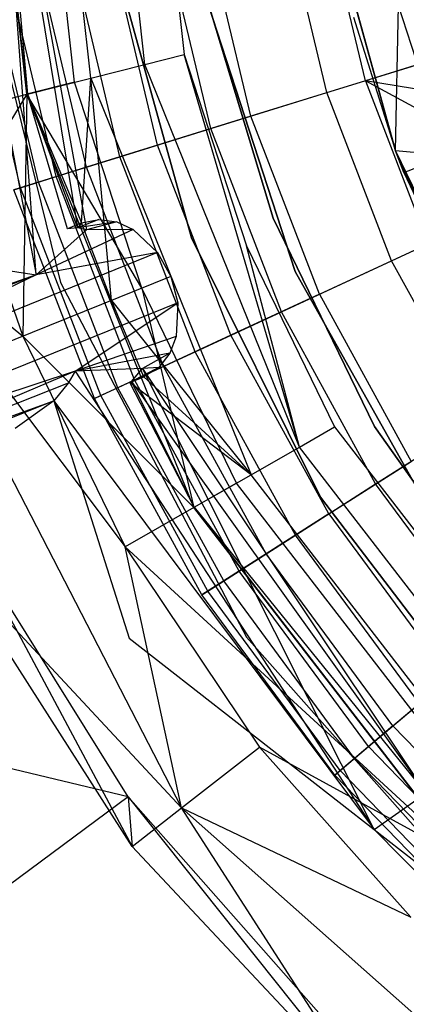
# Model space of a CAD drawing. Extents: x 5.4 to 34.8, y -14.7 to 14.7.
# Tile 138 of 251: x 17.243 to 17.941, y -2.367 to -0.589. Entities that reach past the tile are written whole.
import ezdxf

# ---------------------------------------------------------------- set-up
doc = ezdxf.new("R2010")
doc.units = 0
doc.header["$LTSCALE"] = 2.54
doc.layers.get('0').update_dxf_attribs({"color": 13, "linetype": 'CONTINUOUS'})

# ---------------------------------------------------------------- blocks, each defined once
blk = doc.blocks.new('BOHO_S_PM_7777_STL')
at = {"color": 0}
for p, q in [((17.2563, -0.7237, 26.1937), (17.1673, 0.0762, 26.1937)), ((17.2563, -0.7237, 26.1937), (17.1673, 0.0762, 26.1937)), ((17.2571, -0.7235, 25.704), (17.1681, 0.0762, 25.704)), ((17.2571, -0.7235, 25.704), (17.1681, 0.0762, 25.704)), ((17.3421, -0.7021, 26.5706), (17.2558, 0.074, 26.5706)), ((17.3421, -0.7021, 26.5706), (17.2558, 0.074, 26.5706)), ((17.3717, -0.6946, 25.9286), (17.2863, 0.0732, 25.9286)), ((17.3717, -0.6946, 25.9286), (17.2863, 0.0732, 25.9286)), ((17.4691, -0.67, 26.2386), (17.3867, 0.0706, 26.2386)), ((17.4691, -0.67, 26.2386), (17.3867, 0.0706, 26.2386)), ((17.46, 0.0687, 26.5706), (17.5401, -0.652, 26.5706)), ((17.46, 0.0687, 26.5706), (17.5401, -0.652, 26.5706)), ((17.2728, -1.0498, 25.4475), (17.1993, -0.0618, 25.6517)), ((17.1993, -0.0618, 25.6517), (17.3638, -0.9688, 25.6517)), ((17.2728, -1.0498, 25.4475), (17.1993, -0.0618, 25.6517)), ((17.1993, -0.0618, 25.6517), (17.3638, -0.9688, 25.6517)), ((17.1993, -0.0618, 25.6517), (17.3473, -0.9649, 25.6755)), ((17.1993, -0.0618, 25.6517), (17.3473, -0.9649, 25.6755)), ((17.1993, -0.0618, 25.6517), (17.2571, -0.7235, 25.704)), ((17.1993, -0.0618, 25.6517), (17.2571, -0.7235, 25.704)), ((17.0866, -0.0797, 25.4475), (17.2728, -1.0498, 25.4475)), ((17.0866, -0.0797, 25.4475), (17.2728, -1.0498, 25.4475)), ((17.1438, -0.3616, 21.4263), (17.3169, -1.0638, 21.4263)), ((17.1438, -0.3616, 21.4263), (17.3169, -1.0638, 21.4263)), ((17.1438, -0.3616, 21.2294), (17.3169, -1.0638, 21.2294)), ((17.1438, -0.3616, 21.2294), (17.3169, -1.0638, 21.2294)), ((17.7979, -0.7209, 14.9409), (17.7225, -0.4047, 14.9409)), ((17.7979, -0.7209, 14.9409), (17.7225, -0.4047, 14.9409)), ((17.8673, -0.6994, 18.9274), (17.7942, -0.3926, 18.9274)), ((17.8673, -0.6994, 18.9274), (17.7942, -0.3926, 18.9274)), ((17.9218, -0.8257, 21.7559), (17.8097, -0.4196, 21.6559)), ((17.8097, -0.4196, 21.6559), (17.9218, -0.8257, 21.6559)), ((17.9218, -0.8257, 21.7559), (17.8097, -0.4196, 21.6559)), ((17.8097, -0.4196, 21.6559), (17.9218, -0.8257, 21.6559)), ((17.5883, -0.7859, 15.2737), (17.5061, -0.4412, 15.2737)), ((17.5883, -0.7859, 15.2737), (17.5061, -0.4412, 15.2737)), ((17.6606, -0.7635, 18.5337), (17.5808, -0.4286, 18.5337)), ((17.6606, -0.7635, 18.5337), (17.5808, -0.4286, 18.5337)), ((17.4923, -0.8157, 18.1204), (17.407, -0.4579, 18.1204)), ((17.4923, -0.8157, 18.1204), (17.407, -0.4579, 18.1204)), ((17.4243, -0.8368, 15.6335), (17.3369, -0.4698, 15.6335)), ((17.4243, -0.8368, 15.6335), (17.3369, -0.4698, 15.6335)), ((17.5537, -0.9831, 154.1511), (17.414, -0.4793, 154.1511)), ((17.414, -0.4793, 161.7511), (17.5537, -0.9831, 161.7511)), ((17.5537, -0.9831, 154.1511), (17.414, -0.4793, 154.1511)), ((17.414, -0.4793, 161.7511), (17.5537, -0.9831, 161.7511)), ((17.2773, -0.8824, 17.2516), (17.1851, -0.4954, 17.2516)), ((17.2773, -0.8824, 17.2516), (17.1851, -0.4954, 17.2516)), ((17.3092, -0.8725, 16.0134), (17.218, -0.4898, 16.0134)), ((17.3092, -0.8725, 16.0134), (17.218, -0.4898, 16.0134)), ((17.3641, -0.8555, 17.6916), (17.2747, -0.4803, 17.6916)), ((17.3641, -0.8555, 17.6916), (17.2747, -0.4803, 17.6916)), ((17.2449, -0.8925, 16.4063), (17.1516, -0.501, 16.4063)), ((17.2449, -0.8925, 16.4063), (17.1516, -0.501, 16.4063)), ((17.7006, -0.9473, 154.4311), (17.58, -0.5466, 154.4311)), ((17.58, -0.5466, 154.3511), (17.7006, -0.9473, 154.3511)), ((17.7006, -0.9473, 154.4311), (17.58, -0.5466, 154.4311)), ((17.58, -0.5466, 154.3511), (17.7006, -0.9473, 154.3511)), ((17.5828, -0.5594, 154.1511), (17.7407, -1.044, 154.1511)), ((17.7407, -1.044, 161.7511), (17.5828, -0.5594, 161.7511)), ((17.7407, -1.044, 161.7511), (17.5828, -0.5594, 161.7511)), ((17.5828, -0.5594, 154.1511), (17.7407, -1.044, 154.1511)), ((17.9218, -0.8257, 21.7559), (17.9269, -0.5636, 21.7771)), ((17.9218, -0.8257, 21.7559), (17.9269, -0.5636, 21.7771)), ((18.0148, -0.8343, 21.7771), (17.9269, -0.5636, 21.7771)), ((18.0148, -0.8343, 21.7771), (17.9269, -0.5636, 21.7771)), ((17.8458, -0.5844, 21.7559), (17.9218, -0.8257, 21.7559)), ((17.8458, -0.5844, 21.7559), (17.9218, -0.8257, 21.7559)), ((18.1105, -0.624, 19.2976), (17.8673, -0.6994, 18.9274)), ((18.1105, -0.624, 19.2976), (17.8673, -0.6994, 18.9274)), ((17.4691, -0.67, 26.2386), (17.5401, -0.652, 26.5706)), ((17.4691, -0.67, 26.2386), (17.5401, -0.652, 26.5706)), ((17.7482, -1.3609, 26.2386), (17.5401, -0.652, 26.5706)), ((17.5401, -0.652, 26.5706), (17.653, -0.9975, 26.5706)), ((17.7482, -1.3609, 26.2386), (17.5401, -0.652, 26.5706)), ((17.5401, -0.652, 26.5706), (17.653, -0.9975, 26.5706)), ((17.7979, -0.7209, 14.9409), (18.0491, -0.643, 14.6414)), ((17.7979, -0.7209, 14.9409), (18.0491, -0.643, 14.6414)), ((17.3717, -0.6946, 25.9286), (17.4691, -0.67, 26.2386)), ((17.3717, -0.6946, 25.9286), (17.4691, -0.67, 26.2386)), ((17.7482, -1.3609, 26.2386), (17.4691, -0.67, 26.2386)), ((17.7482, -1.3609, 26.2386), (17.4691, -0.67, 26.2386)), ((17.3421, -0.7021, 26.5706), (17.2563, -0.7237, 26.1937)), ((17.3421, -0.7021, 26.5706), (17.2563, -0.7237, 26.1937)), ((17.2571, -0.7235, 25.704), (17.3717, -0.6946, 25.9286)), ((17.2571, -0.7235, 25.704), (17.3717, -0.6946, 25.9286)), ((17.4636, -1.074, 26.5706), (17.3421, -0.7021, 26.5706)), ((17.4636, -1.074, 26.5706), (17.3421, -0.7021, 26.5706)), ((17.3551, -0.9561, 25.7476), (17.3717, -0.6946, 25.9286)), ((17.3551, -0.9561, 25.7476), (17.3717, -0.6946, 25.9286)), ((17.409, -1.0961, 25.7499), (17.3717, -0.6946, 25.9286)), ((17.3717, -0.6946, 25.9286), (17.6611, -1.4108, 25.9286)), ((17.3717, -0.6946, 25.9286), (17.6611, -1.4108, 25.9286)), ((17.409, -1.0961, 25.7499), (17.3717, -0.6946, 25.9286)), ((17.8673, -0.6994, 18.9274), (17.6606, -0.7635, 18.5337)), ((17.8673, -0.6994, 18.9274), (17.6606, -0.7635, 18.5337)), ((17.8673, -0.6994, 18.9274), (17.9807, -0.9937, 18.9274)), ((18.2116, -0.8865, 19.2976), (17.8673, -0.6994, 18.9274)), ((17.8673, -0.6994, 18.9274), (17.9807, -0.9937, 18.9274)), ((18.1528, -0.7468, 19.2976), (17.8673, -0.6994, 18.9274)), ((18.2116, -0.8865, 19.2976), (17.8673, -0.6994, 18.9274)), ((18.1528, -0.7468, 19.2976), (17.8673, -0.6994, 18.9274)), ((17.1175, -0.7588, 25.8507), (17.2563, -0.7237, 26.1937)), ((17.1175, -0.7588, 25.8507), (17.2563, -0.7237, 26.1937)), ((17.2563, -0.7237, 26.1937), (17.154, -0.8908, 25.8507)), ((17.2563, -0.7237, 26.1937), (17.154, -0.8908, 25.8507)), ((17.2563, -0.7237, 26.1937), (17.2488, -1.1608, 25.8507)), ((17.2563, -0.7237, 26.1937), (17.2488, -1.1608, 25.8507)), ((17.5579, -1.47, 26.1937), (17.2563, -0.7237, 26.1937)), ((17.4636, -1.074, 26.5706), (17.2563, -0.7237, 26.1937)), ((17.5579, -1.47, 26.1937), (17.2563, -0.7237, 26.1937)), ((17.4636, -1.074, 26.5706), (17.2563, -0.7237, 26.1937)), ((17.3297, -0.9666, 25.704), (17.2571, -0.7235, 25.704)), ((17.2571, -0.7235, 25.704), (17.3551, -0.9561, 25.7476)), ((17.2571, -0.7235, 25.704), (17.3551, -0.9561, 25.7476)), ((17.2571, -0.7235, 25.704), (17.3473, -0.9649, 25.6755)), ((17.2571, -0.7235, 25.704), (17.3473, -0.9649, 25.6755)), ((17.3297, -0.9666, 25.704), (17.2571, -0.7235, 25.704)), ((17.5883, -0.7859, 15.2737), (17.7979, -0.7209, 14.9409)), ((17.5883, -0.7859, 15.2737), (17.7979, -0.7209, 14.9409)), ((17.9147, -1.0243, 14.9409), (17.7979, -0.7209, 14.9409)), ((17.9147, -1.0243, 14.9409), (17.7979, -0.7209, 14.9409)), ((17.6606, -0.7635, 18.5337), (17.4923, -0.8157, 18.1204)), ((17.6606, -0.7635, 18.5337), (17.4923, -0.8157, 18.1204)), ((17.7843, -1.0848, 18.5337), (17.6606, -0.7635, 18.5337)), ((17.7843, -1.0848, 18.5337), (17.6606, -0.7635, 18.5337)), ((17.4243, -0.8368, 15.6335), (17.5883, -0.7859, 15.2737)), ((17.4243, -0.8368, 15.6335), (17.5883, -0.7859, 15.2737)), ((17.7156, -1.1166, 15.2737), (17.5883, -0.7859, 15.2737)), ((17.7156, -1.1166, 15.2737), (17.5883, -0.7859, 15.2737)), ((17.4923, -0.8157, 18.1204), (17.3641, -0.8555, 17.6916)), ((17.4923, -0.8157, 18.1204), (17.3641, -0.8555, 17.6916)), ((17.6245, -1.1589, 18.1204), (17.4923, -0.8157, 18.1204)), ((17.6245, -1.1589, 18.1204), (17.4923, -0.8157, 18.1204)), ((17.9218, -0.8257, 21.7559), (17.937, -0.8651, 21.7559)), ((18.0148, -0.8343, 21.7771), (17.9218, -0.8257, 21.7559)), ((18.0148, -0.8343, 21.7771), (17.9218, -0.8257, 21.7559)), ((18.0626, -1.1321, 21.7559), (17.9218, -0.8257, 21.6559)), ((17.9218, -0.8257, 21.6559), (18.1046, -1.2053, 21.6559)), ((17.937, -0.8651, 21.7559), (17.9218, -0.8257, 21.6559)), ((18.0626, -1.1321, 21.7559), (17.9218, -0.8257, 21.6559)), ((17.937, -0.8651, 21.7559), (17.9218, -0.8257, 21.6559)), ((17.9218, -0.8257, 21.7559), (17.937, -0.8651, 21.7559)), ((17.9218, -0.8257, 21.7559), (17.9218, -0.8257, 21.6559)), ((17.9218, -0.8257, 21.7559), (17.9218, -0.8257, 21.6559)), ((17.9218, -0.8257, 21.6559), (18.1046, -1.2053, 21.6559)), ((17.937, -0.8651, 21.7559), (18.0148, -0.8343, 21.7771)), ((17.937, -0.8651, 21.7559), (18.0148, -0.8343, 21.7771)), ((17.3092, -0.8725, 16.0134), (17.4243, -0.8368, 15.6335)), ((17.3092, -0.8725, 16.0134), (17.4243, -0.8368, 15.6335)), ((17.56, -1.1889, 15.6335), (17.4243, -0.8368, 15.6335)), ((17.56, -1.1889, 15.6335), (17.4243, -0.8368, 15.6335)), ((17.3641, -0.8555, 17.6916), (17.2773, -0.8824, 17.2516)), ((17.3641, -0.8555, 17.6916), (17.2773, -0.8824, 17.2516)), ((17.5027, -1.2154, 17.6916), (17.3641, -0.8555, 17.6916)), ((17.5027, -1.2154, 17.6916), (17.3641, -0.8555, 17.6916)), ((17.937, -0.8651, 21.7559), (18.0626, -1.1321, 21.7559)), ((17.937, -0.8651, 21.7559), (18.0626, -1.1321, 21.7559)), ((17.2773, -0.8824, 17.2516), (17.2327, -0.8962, 16.8047)), ((17.2773, -0.8824, 17.2516), (17.2327, -0.8962, 16.8047)), ((17.2449, -0.8925, 16.4063), (17.3092, -0.8725, 16.0134)), ((17.2449, -0.8925, 16.4063), (17.3092, -0.8725, 16.0134)), ((17.4203, -1.2537, 17.2516), (17.2773, -0.8824, 17.2516)), ((17.4203, -1.2537, 17.2516), (17.2773, -0.8824, 17.2516)), ((17.4505, -1.2397, 16.0134), (17.3092, -0.8725, 16.0134)), ((17.4505, -1.2397, 16.0134), (17.3092, -0.8725, 16.0134)), ((17.154, -0.8908, 25.8507), (17.2488, -1.1608, 25.8507)), ((17.154, -0.8908, 25.8507), (17.2488, -1.1608, 25.8507)), ((17.2327, -0.8962, 16.8047), (17.2449, -0.8925, 16.4063)), ((17.2327, -0.8962, 16.8047), (17.2449, -0.8925, 16.4063)), ((17.378, -1.2733, 16.8047), (17.2327, -0.8962, 16.8047)), ((17.378, -1.2733, 16.8047), (17.2327, -0.8962, 16.8047)), ((17.3895, -1.268, 16.4063), (17.2449, -0.8925, 16.4063)), ((17.3895, -1.268, 16.4063), (17.2449, -0.8925, 16.4063)), ((17.9147, -1.0243, 14.9409), (18.1533, -0.9136, 14.6414)), ((17.9147, -1.0243, 14.9409), (18.1533, -0.9136, 14.6414)), ((16.9832, -0.942, 25.8475), (17.2488, -1.1608, 25.8507)), ((16.9832, -0.942, 25.8475), (17.2488, -1.1608, 25.8507)), ((16.9832, -0.942, 25.8475), (17.4337, -1.5412, 25.8507)), ((16.9832, -0.942, 25.8475), (17.4337, -1.5412, 25.8507)), ((16.9832, -0.942, 25.8475), (17.5354, -2.0123, 25.8475)), ((16.9832, -0.942, 25.8475), (17.5354, -2.0123, 25.8475)), ((17.3551, -0.9561, 25.7476), (17.3297, -0.9666, 25.704)), ((17.3551, -0.9561, 25.7476), (17.3297, -0.9666, 25.704)), ((17.3861, -0.9497, 25.7203), (17.3473, -0.9649, 25.6755)), ((17.3861, -0.9497, 25.7203), (17.3473, -0.9649, 25.6755)), ((17.4185, -0.9544, 25.6955), (17.3473, -0.9649, 25.6755)), ((17.4185, -0.9544, 25.6955), (17.3473, -0.9649, 25.6755)), ((17.3551, -0.9561, 25.7476), (17.3473, -0.9649, 25.6755)), ((17.3551, -0.9561, 25.7476), (17.3473, -0.9649, 25.6755)), ((17.3551, -0.9561, 25.7476), (17.3861, -0.9497, 25.7203)), ((17.3551, -0.9561, 25.7476), (17.3861, -0.9497, 25.7203)), ((17.409, -1.0961, 25.7499), (17.3551, -0.9561, 25.7476)), ((17.409, -1.0961, 25.7499), (17.3551, -0.9561, 25.7476)), ((17.4185, -0.9544, 25.6955), (17.3638, -0.9688, 25.6517)), ((17.4185, -0.9544, 25.6955), (17.3638, -0.9688, 25.6517)), ((17.3861, -0.9497, 25.7203), (17.4185, -0.9544, 25.6955)), ((17.3861, -0.9497, 25.7203), (17.4185, -0.9544, 25.6955)), ((17.4185, -0.9544, 25.6955), (17.4481, -0.9682, 25.676)), ((17.4185, -0.9544, 25.6955), (17.4481, -0.9682, 25.676)), ((17.8839, -1.3234, 154.4311), (17.7006, -0.9473, 154.4311)), ((17.7006, -0.9473, 154.4311), (17.7006, -0.9473, 154.3511)), ((17.7006, -0.9473, 154.3511), (17.8839, -1.3234, 154.3511)), ((17.7006, -0.9473, 154.4311), (17.7006, -0.9473, 154.3511)), ((17.8839, -1.3234, 154.4311), (17.7006, -0.9473, 154.4311)), ((17.7006, -0.9473, 154.3511), (17.8839, -1.3234, 154.3511)), ((17.4481, -0.9682, 25.676), (17.2728, -1.0498, 25.4475)), ((17.4481, -0.9682, 25.676), (17.2728, -1.0498, 25.4475)), ((17.2728, -1.0498, 25.4475), (17.3638, -0.9688, 25.6517)), ((17.2728, -1.0498, 25.4475), (17.3638, -0.9688, 25.6517)), ((17.3473, -0.9649, 25.6755), (17.3297, -0.9666, 25.704)), ((17.3473, -0.9649, 25.6755), (17.3297, -0.9666, 25.704)), ((17.3638, -0.9688, 25.6517), (17.3473, -0.9649, 25.6755)), ((17.3638, -0.9688, 25.6517), (17.3473, -0.9649, 25.6755)), ((17.4481, -0.9682, 25.676), (17.3638, -0.9688, 25.6517)), ((17.4481, -0.9682, 25.676), (17.3638, -0.9688, 25.6517)), ((17.4481, -0.9682, 25.676), (17.4922, -1.0097, 25.6538)), ((17.4481, -0.9682, 25.676), (17.4922, -1.0097, 25.6538)), ((17.7861, -1.4514, 154.1511), (17.5537, -0.9831, 154.1511)), ((17.5537, -0.9831, 161.7511), (17.7861, -1.4514, 161.7511)), ((17.5537, -0.9831, 154.1511), (17.5537, -0.9831, 161.7511)), ((17.7861, -1.4514, 154.1511), (17.5537, -0.9831, 154.1511)), ((17.5537, -0.9831, 161.7511), (17.7861, -1.4514, 161.7511)), ((17.5537, -0.9831, 154.1511), (17.5537, -0.9831, 161.7511)), ((17.7843, -1.0848, 18.5337), (17.9807, -0.9937, 18.9274)), ((17.7843, -1.0848, 18.5337), (17.9807, -0.9937, 18.9274)), ((17.4922, -1.0097, 25.6538), (16.6773, -1.3389, 24.7394)), ((17.4922, -1.0097, 25.6538), (16.6773, -1.3389, 24.7394)), ((17.4922, -1.0097, 25.6538), (17.2728, -1.0498, 25.4475)), ((17.4922, -1.0097, 25.6538), (17.2728, -1.0498, 25.4475)), ((17.4922, -1.0097, 25.6538), (17.5162, -1.0528, 25.6483)), ((17.4922, -1.0097, 25.6538), (17.5162, -1.0528, 25.6483)), ((17.7482, -1.3609, 26.2386), (17.653, -0.9975, 26.5706)), ((17.653, -0.9975, 26.5706), (17.8118, -1.3244, 26.5706)), ((17.7482, -1.3609, 26.2386), (17.653, -0.9975, 26.5706)), ((17.653, -0.9975, 26.5706), (17.8118, -1.3244, 26.5706)), ((17.7156, -1.1166, 15.2737), (17.9147, -1.0243, 14.9409)), ((17.7156, -1.1166, 15.2737), (17.9147, -1.0243, 14.9409)), ((18.0709, -1.3093, 14.9409), (17.9147, -1.0243, 14.9409)), ((18.0709, -1.3093, 14.9409), (17.9147, -1.0243, 14.9409)), ((17.1972, -1.0382, 25.4463), (17.2728, -1.0498, 25.4475)), ((17.1972, -1.0382, 25.4463), (17.2728, -1.0498, 25.4475)), ((17.7407, -1.044, 154.1511), (17.9902, -1.4885, 154.1511)), ((17.9902, -1.4885, 161.7511), (17.7407, -1.044, 161.7511)), ((17.7407, -1.044, 161.7511), (17.7407, -1.044, 154.1511)), ((17.7407, -1.044, 161.7511), (17.7407, -1.044, 154.1511)), ((17.9902, -1.4885, 161.7511), (17.7407, -1.044, 161.7511)), ((17.7407, -1.044, 154.1511), (17.9902, -1.4885, 154.1511)), ((17.2728, -1.0498, 25.4475), (16.6073, -1.2821, 24.7853)), ((17.2728, -1.0498, 25.4475), (16.6073, -1.2821, 24.7853)), ((17.2728, -1.0498, 25.4475), (16.6352, -1.2966, 24.7638)), ((17.2728, -1.0498, 25.4475), (16.6352, -1.2966, 24.7638)), ((17.2728, -1.0498, 25.4475), (16.6773, -1.3389, 24.7394)), ((17.2728, -1.0498, 25.4475), (16.6773, -1.3389, 24.7394)), ((17.5162, -1.0528, 25.6483), (16.7009, -1.3822, 24.7334)), ((17.5162, -1.0528, 25.6483), (16.7009, -1.3822, 24.7334)), ((17.3169, -1.0638, 21.4263), (17.653, -1.7042, 21.4263)), ((17.3169, -1.0638, 21.4263), (17.653, -1.7042, 21.4263)), ((17.3169, -1.0638, 21.4263), (17.3169, -1.0638, 21.2294)), ((17.3169, -1.0638, 21.2294), (17.653, -1.7042, 21.2294)), ((17.3169, -1.0638, 21.4263), (17.3169, -1.0638, 21.2294)), ((17.3169, -1.0638, 21.2294), (17.653, -1.7042, 21.2294)), ((17.5162, -1.0528, 25.6483), (17.5288, -1.1004, 25.6537)), ((17.5162, -1.0528, 25.6483), (17.5288, -1.1004, 25.6537)), ((17.6346, -1.426, 26.5706), (17.4636, -1.074, 26.5706)), ((17.4636, -1.074, 26.5706), (17.5579, -1.47, 26.1937)), ((17.4636, -1.074, 26.5706), (17.5579, -1.47, 26.1937)), ((17.6346, -1.426, 26.5706), (17.4636, -1.074, 26.5706)), ((17.5288, -1.1004, 25.6537), (16.714, -1.4296, 24.7394)), ((17.5288, -1.1004, 25.6537), (16.714, -1.4296, 24.7394)), ((17.3432, -1.224, 25.4475), (17.5288, -1.1004, 25.6537)), ((17.3432, -1.224, 25.4475), (17.5288, -1.1004, 25.6537)), ((17.4675, -1.2342, 25.7476), (17.409, -1.0961, 25.7499)), ((17.409, -1.0961, 25.7499), (17.6611, -1.4108, 25.9286)), ((17.409, -1.0961, 25.7499), (17.6611, -1.4108, 25.9286)), ((17.4675, -1.2342, 25.7476), (17.409, -1.0961, 25.7499)), ((17.5288, -1.1004, 25.6537), (17.526, -1.1609, 25.6759)), ((17.5288, -1.1004, 25.6537), (17.526, -1.1609, 25.6759)), ((17.7843, -1.0848, 18.5337), (17.6245, -1.1589, 18.1204)), ((17.7843, -1.0848, 18.5337), (17.6245, -1.1589, 18.1204)), ((17.7843, -1.0848, 18.5337), (17.9498, -1.3867, 18.5337)), ((17.7843, -1.0848, 18.5337), (17.9498, -1.3867, 18.5337)), ((17.56, -1.1889, 15.6335), (17.7156, -1.1166, 15.2737)), ((17.56, -1.1889, 15.6335), (17.7156, -1.1166, 15.2737)), ((17.8859, -1.4274, 15.2737), (17.7156, -1.1166, 15.2737)), ((17.8859, -1.4274, 15.2737), (17.7156, -1.1166, 15.2737)), ((17.5579, -1.47, 26.1937), (17.2488, -1.1608, 25.8507)), ((17.2488, -1.1608, 25.8507), (17.4337, -1.5412, 25.8507)), ((17.5579, -1.47, 26.1937), (17.2488, -1.1608, 25.8507)), ((17.2488, -1.1608, 25.8507), (17.4337, -1.5412, 25.8507)), ((17.526, -1.1609, 25.6759), (17.3432, -1.224, 25.4475)), ((17.526, -1.1609, 25.6759), (17.3432, -1.224, 25.4475)), ((17.6245, -1.1589, 18.1204), (17.5027, -1.2154, 17.6916)), ((17.6245, -1.1589, 18.1204), (17.5027, -1.2154, 17.6916)), ((17.526, -1.1609, 25.6759), (17.5143, -1.1914, 25.6955)), ((17.526, -1.1609, 25.6759), (17.5143, -1.1914, 25.6955)), ((17.8012, -1.4815, 18.1204), (17.6245, -1.1589, 18.1204)), ((17.8012, -1.4815, 18.1204), (17.6245, -1.1589, 18.1204)), ((17.4505, -1.2397, 16.0134), (17.56, -1.1889, 15.6335)), ((17.4505, -1.2397, 16.0134), (17.56, -1.1889, 15.6335)), ((17.7413, -1.5198, 15.6335), (17.56, -1.1889, 15.6335)), ((17.7413, -1.5198, 15.6335), (17.56, -1.1889, 15.6335)), ((17.5143, -1.1914, 25.6955), (17.3432, -1.224, 25.4475)), ((17.5143, -1.1914, 25.6955), (17.3432, -1.224, 25.4475)), ((17.5143, -1.1914, 25.6955), (17.4649, -1.2191, 25.6517)), ((17.5143, -1.1914, 25.6955), (17.4649, -1.2191, 25.6517)), ((17.5143, -1.1914, 25.6955), (17.4943, -1.2173, 25.7203)), ((17.5143, -1.1914, 25.6955), (17.4943, -1.2173, 25.7203)), ((17.3432, -1.224, 25.4475), (16.7131, -1.4893, 24.7637)), ((17.3432, -1.224, 25.4475), (16.7131, -1.4893, 24.7637)), ((17.3432, -1.224, 25.4475), (16.714, -1.4296, 24.7394)), ((17.3432, -1.224, 25.4475), (16.714, -1.4296, 24.7394)), ((17.3432, -1.224, 25.4475), (17.3308, -1.2456, 25.4471)), ((17.3432, -1.224, 25.4475), (17.3308, -1.2456, 25.4471)), ((17.4649, -1.2191, 25.6517), (17.3432, -1.224, 25.4475)), ((17.4649, -1.2191, 25.6517), (17.3432, -1.224, 25.4475)), ((17.3432, -1.224, 25.4475), (17.8832, -2.0512, 25.4475)), ((17.3432, -1.224, 25.4475), (17.8832, -2.0512, 25.4475)), ((17.5027, -1.2154, 17.6916), (17.4203, -1.2537, 17.2516)), ((17.5027, -1.2154, 17.6916), (17.4203, -1.2537, 17.2516)), ((17.4943, -1.2173, 25.7203), (17.4452, -1.2425, 25.6977)), ((17.4943, -1.2173, 25.7203), (17.4452, -1.2425, 25.6977)), ((17.4452, -1.2425, 25.6977), (17.4649, -1.2191, 25.6517)), ((17.4452, -1.2425, 25.6977), (17.4649, -1.2191, 25.6517)), ((17.4943, -1.2173, 25.7203), (17.4649, -1.2191, 25.6517)), ((17.4943, -1.2173, 25.7203), (17.4649, -1.2191, 25.6517)), ((17.8832, -2.0512, 25.4475), (17.4649, -1.2191, 25.6517)), ((17.4649, -1.2191, 25.6517), (17.9766, -1.9858, 25.6517)), ((17.8832, -2.0512, 25.4475), (17.4649, -1.2191, 25.6517)), ((17.4649, -1.2191, 25.6517), (17.9766, -1.9858, 25.6517)), ((17.4943, -1.2173, 25.7203), (17.4675, -1.2342, 25.7476)), ((17.4943, -1.2173, 25.7203), (17.4675, -1.2342, 25.7476)), ((17.6881, -1.5537, 17.6916), (17.5027, -1.2154, 17.6916)), ((17.6881, -1.5537, 17.6916), (17.5027, -1.2154, 17.6916)), ((17.3895, -1.268, 16.4063), (17.4505, -1.2397, 16.0134)), ((17.3895, -1.268, 16.4063), (17.4505, -1.2397, 16.0134)), ((17.4419, -1.2444, 25.704), (17.4675, -1.2342, 25.7476)), ((17.4419, -1.2444, 25.704), (17.4675, -1.2342, 25.7476)), ((17.4419, -1.2444, 25.704), (17.4452, -1.2425, 25.6977)), ((17.4419, -1.2444, 25.704), (17.4452, -1.2425, 25.6977)), ((17.6611, -1.4108, 25.9286), (17.4419, -1.2444, 25.704)), ((17.5585, -1.4696, 25.704), (17.4419, -1.2444, 25.704)), ((17.6611, -1.4108, 25.9286), (17.4419, -1.2444, 25.704)), ((17.5585, -1.4696, 25.704), (17.4419, -1.2444, 25.704)), ((17.4675, -1.2342, 25.7476), (17.4452, -1.2425, 25.6977)), ((17.4675, -1.2342, 25.7476), (17.4452, -1.2425, 25.6977)), ((17.4452, -1.2425, 25.6977), (17.9766, -1.9858, 25.6517)), ((17.5585, -1.4696, 25.704), (17.4452, -1.2425, 25.6977)), ((17.5585, -1.4696, 25.704), (17.4452, -1.2425, 25.6977)), ((17.4452, -1.2425, 25.6977), (17.9766, -1.9858, 25.6517)), ((17.6396, -1.5847, 16.0134), (17.4505, -1.2397, 16.0134)), ((17.6396, -1.5847, 16.0134), (17.4505, -1.2397, 16.0134)), ((17.4675, -1.2342, 25.7476), (17.6611, -1.4108, 25.9286)), ((17.4675, -1.2342, 25.7476), (17.6611, -1.4108, 25.9286)), ((17.3308, -1.2456, 25.4471), (16.7131, -1.4893, 24.7637)), ((17.3308, -1.2456, 25.4471), (16.7131, -1.4893, 24.7637)), ((17.3308, -1.2456, 25.4471), (17.3047, -1.2774, 25.4464)), ((17.3308, -1.2456, 25.4471), (17.3047, -1.2774, 25.4464)), ((17.4203, -1.2537, 17.2516), (17.378, -1.2733, 16.8047)), ((17.4203, -1.2537, 17.2516), (17.378, -1.2733, 16.8047)), ((17.6115, -1.6026, 17.2516), (17.4203, -1.2537, 17.2516)), ((17.6115, -1.6026, 17.2516), (17.4203, -1.2537, 17.2516)), ((17.3047, -1.2774, 25.4464), (16.7031, -1.5191, 24.7853)), ((17.3047, -1.2774, 25.4464), (16.7031, -1.5191, 24.7853)), ((16.7131, -1.4893, 24.7637), (17.3047, -1.2774, 25.4464)), ((16.7131, -1.4893, 24.7637), (17.3047, -1.2774, 25.4464)), ((17.3047, -1.2774, 25.4464), (17.2349, -1.3272, 25.4449)), ((17.3047, -1.2774, 25.4464), (17.4411, -1.7058, 25.4449)), ((17.3047, -1.2774, 25.4464), (17.8832, -2.0512, 25.4475)), ((17.3047, -1.2774, 25.4464), (17.8832, -2.0512, 25.4475)), ((17.378, -1.2733, 16.8047), (17.3895, -1.268, 16.4063)), ((17.378, -1.2733, 16.8047), (17.3895, -1.268, 16.4063)), ((17.5722, -1.6277, 16.8047), (17.378, -1.2733, 16.8047)), ((17.5722, -1.6277, 16.8047), (17.378, -1.2733, 16.8047)), ((17.5829, -1.6209, 16.4063), (17.3895, -1.268, 16.4063)), ((17.5829, -1.6209, 16.4063), (17.3895, -1.268, 16.4063)), ((17.8859, -1.4274, 15.2737), (18.0709, -1.3093, 14.9409)), ((17.8859, -1.4274, 15.2737), (18.0709, -1.3093, 14.9409)), ((17.7482, -1.3609, 26.2386), (17.8118, -1.3244, 26.5706)), ((17.7482, -1.3609, 26.2386), (17.8118, -1.3244, 26.5706)), ((17.8118, -1.3244, 26.5706), (18.2548, -1.8986, 26.5706)), ((17.8118, -1.3244, 26.5706), (18.2548, -1.8986, 26.5706)), ((18.1252, -1.6653, 154.4311), (17.8839, -1.3234, 154.4311)), ((17.8839, -1.3234, 154.4311), (17.8839, -1.3234, 154.3511)), ((17.8839, -1.3234, 154.3511), (18.1252, -1.6653, 154.3511)), ((17.8839, -1.3234, 154.4311), (17.8839, -1.3234, 154.3511)), ((18.1252, -1.6653, 154.4311), (17.8839, -1.3234, 154.4311)), ((17.8839, -1.3234, 154.3511), (18.1252, -1.6653, 154.3511)), ((17.6611, -1.4108, 25.9286), (17.7482, -1.3609, 26.2386)), ((17.6611, -1.4108, 25.9286), (17.7482, -1.3609, 26.2386)), ((18.2034, -1.9508, 26.2386), (17.7482, -1.3609, 26.2386)), ((18.2034, -1.9508, 26.2386), (17.7482, -1.3609, 26.2386)), ((17.8012, -1.4815, 18.1204), (17.9498, -1.3867, 18.5337)), ((17.8012, -1.4815, 18.1204), (17.9498, -1.3867, 18.5337)), ((17.5585, -1.4696, 25.704), (17.6611, -1.4108, 25.9286)), ((17.5585, -1.4696, 25.704), (17.6611, -1.4108, 25.9286)), ((18.133, -2.0224, 25.9286), (17.6611, -1.4108, 25.9286)), ((18.133, -2.0224, 25.9286), (17.6611, -1.4108, 25.9286)), ((17.6346, -1.426, 26.5706), (17.5579, -1.47, 26.1937)), ((17.6346, -1.426, 26.5706), (17.5579, -1.47, 26.1937)), ((18.1116, -2.0442, 26.5706), (17.6346, -1.426, 26.5706)), ((18.1116, -2.0442, 26.5706), (17.6346, -1.426, 26.5706)), ((17.7413, -1.5198, 15.6335), (17.8859, -1.4274, 15.2737)), ((17.7413, -1.5198, 15.6335), (17.8859, -1.4274, 15.2737)), ((18.0962, -1.7127, 15.2737), (17.8859, -1.4274, 15.2737)), ((18.0962, -1.7127, 15.2737), (17.8859, -1.4274, 15.2737)), ((18.103, -1.8672, 154.1511), (17.7861, -1.4514, 154.1511)), ((17.7861, -1.4514, 161.7511), (18.103, -1.8672, 161.7511)), ((17.7861, -1.4514, 154.1511), (17.7861, -1.4514, 161.7511)), ((18.103, -1.8672, 154.1511), (17.7861, -1.4514, 154.1511)), ((17.7861, -1.4514, 161.7511), (18.103, -1.8672, 161.7511)), ((17.7861, -1.4514, 154.1511), (17.7861, -1.4514, 161.7511)), ((17.5579, -1.47, 26.1937), (17.4337, -1.5412, 25.8507)), ((17.5579, -1.47, 26.1937), (17.4337, -1.5412, 25.8507)), ((18.0495, -2.1073, 26.1937), (17.5579, -1.47, 26.1937)), ((18.0495, -2.1073, 26.1937), (17.5579, -1.47, 26.1937)), ((18.0501, -2.1067, 25.704), (17.5585, -1.4696, 25.704)), ((17.5585, -1.4696, 25.704), (17.9766, -1.9858, 25.6517)), ((17.5585, -1.4696, 25.704), (17.9766, -1.9858, 25.6517)), ((18.0501, -2.1067, 25.704), (17.5585, -1.4696, 25.704)), ((17.8012, -1.4815, 18.1204), (17.6881, -1.5537, 17.6916)), ((17.8012, -1.4815, 18.1204), (17.6881, -1.5537, 17.6916)), ((17.8012, -1.4815, 18.1204), (18.0194, -1.7776, 18.1204)), ((17.8012, -1.4815, 18.1204), (18.0194, -1.7776, 18.1204)), ((17.6396, -1.5847, 16.0134), (17.7413, -1.5198, 15.6335)), ((17.6396, -1.5847, 16.0134), (17.7413, -1.5198, 15.6335)), ((17.9651, -1.8235, 15.6335), (17.7413, -1.5198, 15.6335)), ((17.9651, -1.8235, 15.6335), (17.7413, -1.5198, 15.6335)), ((17.4389, -1.9922, 25.563), (17.1522, -1.5324, 25.563)), ((17.1522, -1.5324, 25.563), (17.4462, -2.0817, 25.6432)), ((17.1522, -1.5324, 25.563), (17.4462, -2.0817, 25.6432)), ((17.4389, -1.9922, 25.563), (17.1522, -1.5324, 25.563)), ((18.0495, -2.1073, 26.1937), (17.4337, -1.5412, 25.8507)), ((17.4337, -1.5412, 25.8507), (17.6762, -1.9027, 25.8507)), ((18.0495, -2.1073, 26.1937), (17.4337, -1.5412, 25.8507)), ((17.5354, -2.0123, 25.8475), (17.4337, -1.5412, 25.8507)), ((17.5354, -2.0123, 25.8475), (17.4337, -1.5412, 25.8507)), ((17.4337, -1.5412, 25.8507), (17.6762, -1.9027, 25.8507)), ((17.4462, -2.0817, 25.6432), (17.1093, -1.5546, 25.6432)), ((17.1093, -1.5546, 25.6432), (17.5354, -2.0123, 25.8475)), ((17.4462, -2.0817, 25.6432), (17.1093, -1.5546, 25.6432)), ((17.1093, -1.5546, 25.6432), (17.5354, -2.0123, 25.8475)), ((17.6881, -1.5537, 17.6916), (17.6115, -1.6026, 17.2516)), ((17.6881, -1.5537, 17.6916), (17.6115, -1.6026, 17.2516)), ((17.9169, -1.8642, 17.6916), (17.6881, -1.5537, 17.6916)), ((17.9169, -1.8642, 17.6916), (17.6881, -1.5537, 17.6916)), ((17.5829, -1.6209, 16.4063), (17.6396, -1.5847, 16.0134)), ((17.5829, -1.6209, 16.4063), (17.6396, -1.5847, 16.0134)), ((17.873, -1.9014, 16.0134), (17.6396, -1.5847, 16.0134)), ((17.873, -1.9014, 16.0134), (17.6396, -1.5847, 16.0134)), ((17.6115, -1.6026, 17.2516), (17.5722, -1.6277, 16.8047)), ((17.6115, -1.6026, 17.2516), (17.5722, -1.6277, 16.8047)), ((17.8475, -1.9229, 17.2516), (17.6115, -1.6026, 17.2516)), ((17.8475, -1.9229, 17.2516), (17.6115, -1.6026, 17.2516)), ((17.5722, -1.6277, 16.8047), (17.5829, -1.6209, 16.4063)), ((17.5722, -1.6277, 16.8047), (17.5829, -1.6209, 16.4063)), ((17.8119, -1.953, 16.8047), (17.5722, -1.6277, 16.8047)), ((17.8119, -1.953, 16.8047), (17.5722, -1.6277, 16.8047)), ((17.8216, -1.9448, 16.4063), (17.5829, -1.6209, 16.4063)), ((17.8216, -1.9448, 16.4063), (17.5829, -1.6209, 16.4063)), ((17.4411, -1.7058, 25.4449), (17.8832, -2.0512, 25.4475)), ((17.653, -1.7042, 21.4263), (18.1326, -2.2455, 21.4263)), ((17.653, -1.7042, 21.4263), (18.1326, -2.2455, 21.4263)), ((17.653, -1.7042, 21.4263), (17.653, -1.7042, 21.2294)), ((17.653, -1.7042, 21.2294), (18.1326, -2.2455, 21.2294)), ((17.653, -1.7042, 21.4263), (17.653, -1.7042, 21.2294)), ((17.653, -1.7042, 21.2294), (18.1326, -2.2455, 21.2294)), ((17.9169, -1.8642, 17.6916), (18.0194, -1.7776, 18.1204)), ((17.9169, -1.8642, 17.6916), (18.0194, -1.7776, 18.1204)), ((17.4389, -1.9922, 25.563), (16.5898, -1.7892, 24.9682)), ((17.4389, -1.9922, 25.563), (16.5898, -1.7892, 24.9682)), ((17.873, -1.9014, 16.0134), (17.9651, -1.8235, 15.6335)), ((17.873, -1.9014, 16.0134), (17.9651, -1.8235, 15.6335)), ((17.9169, -1.8642, 17.6916), (17.8475, -1.9229, 17.2516)), ((17.9169, -1.8642, 17.6916), (17.8475, -1.9229, 17.2516)), ((17.9169, -1.8642, 17.6916), (18.1851, -2.1415, 17.6916)), ((17.9169, -1.8642, 17.6916), (18.1851, -2.1415, 17.6916)), ((17.8216, -1.9448, 16.4063), (17.873, -1.9014, 16.0134)), ((17.8216, -1.9448, 16.4063), (17.873, -1.9014, 16.0134)), ((18.1465, -2.1842, 16.0134), (17.873, -1.9014, 16.0134)), ((18.1465, -2.1842, 16.0134), (17.873, -1.9014, 16.0134)), ((17.5354, -2.0123, 25.8475), (17.6762, -1.9027, 25.8507)), ((17.5354, -2.0123, 25.8475), (17.6762, -1.9027, 25.8507)), ((17.6762, -1.9027, 25.8507), (17.9492, -2.2093, 25.8507)), ((18.0495, -2.1073, 26.1937), (17.6762, -1.9027, 25.8507)), ((18.0495, -2.1073, 26.1937), (17.6762, -1.9027, 25.8507)), ((17.6762, -1.9027, 25.8507), (17.9492, -2.2093, 25.8507)), ((17.8475, -1.9229, 17.2516), (17.8119, -1.953, 16.8047)), ((17.8475, -1.9229, 17.2516), (17.8119, -1.953, 16.8047)), ((18.1241, -2.2089, 17.2516), (17.8475, -1.9229, 17.2516)), ((18.1241, -2.2089, 17.2516), (17.8475, -1.9229, 17.2516)), ((17.8119, -1.953, 16.8047), (17.8216, -1.9448, 16.4063)), ((17.8119, -1.953, 16.8047), (17.8216, -1.9448, 16.4063)), ((18.0928, -2.2435, 16.8047), (17.8119, -1.953, 16.8047)), ((18.0928, -2.2435, 16.8047), (17.8119, -1.953, 16.8047)), ((18.1013, -2.2341, 16.4063), (17.8216, -1.9448, 16.4063)), ((18.1013, -2.2341, 16.4063), (17.8216, -1.9448, 16.4063)), ((17.8832, -2.0512, 25.4475), (17.9766, -1.9858, 25.6517)), ((17.8832, -2.0512, 25.4475), (17.9766, -1.9858, 25.6517)), ((17.4389, -1.9922, 25.563), (16.943, -2.3604, 24.9682)), ((17.4389, -1.9922, 25.563), (16.943, -2.3604, 24.9682)), ((17.8142, -2.417, 25.563), (17.4389, -1.9922, 25.563)), ((17.4389, -1.9922, 25.563), (17.4462, -2.0817, 25.6432)), ((17.4389, -1.9922, 25.563), (17.4462, -2.0817, 25.6432)), ((17.4389, -1.9922, 25.563), (17.8743, -2.5379, 25.6432)), ((17.8142, -2.417, 25.563), (17.4389, -1.9922, 25.563)), ((17.4389, -1.9922, 25.563), (17.8743, -2.5379, 25.6432)), ((17.4462, -2.0817, 25.6432), (17.5354, -2.0123, 25.8475)), ((17.4462, -2.0817, 25.6432), (17.5354, -2.0123, 25.8475)), ((17.5354, -2.0123, 25.8475), (17.9492, -2.2093, 25.8507)), ((17.5354, -2.0123, 25.8475), (17.9492, -2.2093, 25.8507)), ((17.5354, -2.0123, 25.8475), (18.437, -2.8108, 25.8475)), ((17.8743, -2.5379, 25.6432), (17.5354, -2.0123, 25.8475)), ((17.8743, -2.5379, 25.6432), (17.5354, -2.0123, 25.8475)), ((17.5354, -2.0123, 25.8475), (18.437, -2.8108, 25.8475)), ((18.6191, -2.7997, 25.4449), (17.8832, -2.0512, 25.4475)), ((17.8832, -2.0512, 25.4475), (18.6758, -2.6699, 25.4475)), ((17.8832, -2.0512, 25.4475), (18.6758, -2.6699, 25.4475)), ((17.8743, -2.5379, 25.6432), (17.4462, -2.0817, 25.6432)), ((17.8743, -2.5379, 25.6432), (17.4462, -2.0817, 25.6432))]:
    blk.add_line(p, q, dxfattribs=at)

msp = doc.modelspace()

# ---------------------------------------------------------------- block references
at = {"color": 0}
msp.add_blockref('BOHO_S_PM_7777_STL', (0, 0), dxfattribs=at)

doc.saveas('drawing.dxf')
